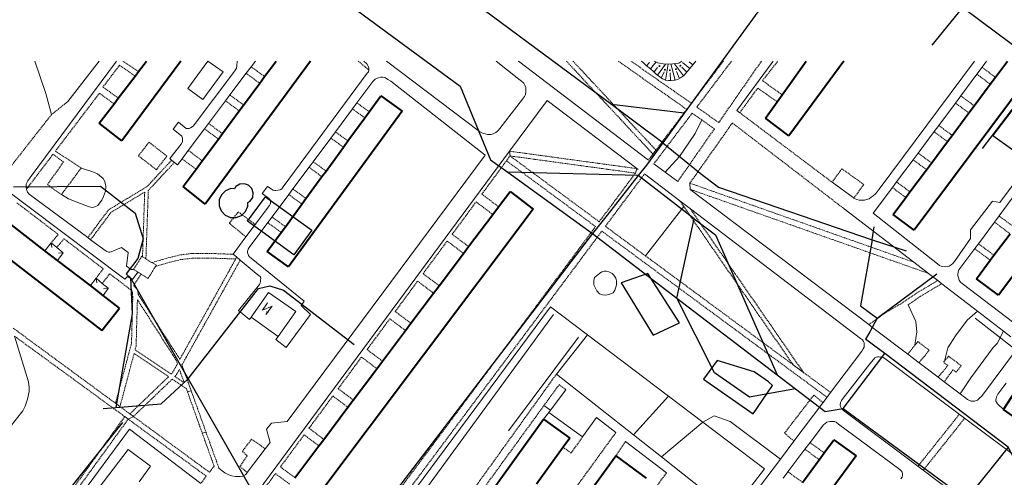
# Model space of a CAD drawing. Extents: x 13 to 4138, y -4831 to -1000.
# Tile 93 of 203: x 1390 to 1801, y -2174 to -1983. Entities that reach past the tile are written whole.
import ezdxf

# ---------------------------------------------------------------- set-up
doc = ezdxf.new("R2010")
doc.units = 0
doc.header["$MEASUREMENT"] = 0
doc.linetypes.add('DASHED', pattern=[0.75, 0.5, -0.25])
for name, color, linetype in [('11', 7, 'CONTINUOUS'), ('16', 7, 'CONTINUOUS'), ('24', 7, 'CONTINUOUS'), ('37', 7, 'CONTINUOUS'), ('40', 7, 'CONTINUOUS'), ('6', 7, 'CONTINUOUS'), ('7', 7, 'CONTINUOUS'), ('CONSTRUCTION_CLASS', 7, 'CONTINUOUS'), ('ДЕТСКИЕ_ПЛОЩАДКИ', 6, 'CONTINUOUS'), ('ПЕШЕХОДНЫЕ_ДОРОЖКИ', 3, 'CONTINUOUS'), ('СПОРТИВНЫЕ_ПЛОЩАДКИ', 3, 'CONTINUOUS')]:
    doc.layers.add(name, color=color, linetype=linetype)

msp = doc.modelspace()

# ---------------------------------------------------------------- linework, layer by layer
at = {"layer": '11', "color": 253, "linetype": 'Continuous', "lineweight": 0}
for p, q in [((1548.57, -2187.7), (1611.8, -2102.58)), ((1611.8, -2102.58), (1627.21, -2114.25)), ((1627.21, -2114.25), (1661.07, -2139.91)), ((1661.07, -2139.91), (1675.3, -2150.69)), ((1675.3, -2150.69), (1701.13, -2170.27)), ((1371.41, -2240.99), (1436.07, -2153.61)), ((1436.07, -2153.61), (1465.9, -2176.3)), ((1701.13, -2170.27), (1687.19, -2188.2))]:
    msp.add_line(p, q, dxfattribs=at)
at = {"layer": '16', "color": 253, "linetype": 'Continuous', "lineweight": 0}
for p, q in [((1486.82, -2106.93), (1494.15, -2096.53)), ((1494.15, -2096.53), (1505.49, -2104.52)), ((1493.72, -2100.84), (1491.64, -2103.93)), ((1491.64, -2103.93), (1495.57, -2102.31)), ((1495.57, -2102.31), (1492.97, -2105.72)), ((1498.16, -2114.92), (1486.82, -2106.93)), ((1505.49, -2104.52), (1498.16, -2114.92))]:
    msp.add_line(p, q, dxfattribs=at)
msp.add_solid([(1492.97, -2105.72), (1493.29, -2104.42), (1494.17, -2105.06)], dxfattribs=at)
at = {"layer": '24', "color": 253, "linetype": 'Continuous', "lineweight": 0}
for p, q in [((1394.58, -2048.65), (1430.63, -2000)), ((1410.31, -2016.8), (1423.49, -2000)), ((1480.88, -2001.93), (1481.09, -2000)), ((1488.62, -2000), (1486.87, -2002.33)), ((1535.12, -2001.15), (1533.92, -2000)), ((1582.17, -2029.39), (1543.29, -2000)), ((1589.04, -2000), (1598.58, -2007.5)), ((1652.65, -2041.29), (1598.38, -2000)), ((1704.66, -2000), (1689.54, -2020.62)), ((1788.64, -2000), (1748.86, -2053.44)), ((1793.77, -2000), (1791.84, -2002.58)), ((1462.66, -2027.18), (1479.61, -2004.58)), ((1479.61, -2004.58), (1480.34, -2003.58)), ((1480.34, -2003.58), (1480.7, -2002.94)), ((1480.7, -2002.94), (1480.88, -2001.93)), ((1486.87, -2002.33), (1484.8, -2005.09)), ((1500.24, -2052.46), (1535.3, -2004.98)), ((1535.66, -2002.06), (1535.12, -2001.15)), ((1535.3, -2004.98), (1535.76, -2004.53)), ((1536.03, -2002.98), (1535.66, -2002.06)), ((1535.76, -2004.53), (1536.03, -2003.8)), ((1536.03, -2003.8), (1536.03, -2002.98)), ((1791.84, -2002.58), (1789.69, -2005.46)), ((1484.8, -2005.09), (1478.01, -2014.14)), ((1537.67, -2008.47), (1531.01, -2017.43)), ((1538.67, -2007.56), (1537.67, -2008.47)), ((1539.4, -2007.19), (1538.67, -2007.56)), ((1540.04, -2006.92), (1539.4, -2007.19)), ((1541.04, -2006.73), (1540.04, -2006.92)), ((1541.77, -2006.73), (1541.04, -2006.73)), ((1542.87, -2007.01), (1541.77, -2006.73)), ((1543.87, -2007.65), (1542.87, -2007.01)), ((1545.1, -2008.42), (1543.87, -2007.65)), ((1584.48, -2039.25), (1545.1, -2008.42)), ((1598.58, -2007.5), (1599.67, -2008.32)), ((1599.67, -2008.32), (1600.58, -2009.24)), ((1789.69, -2005.46), (1782.97, -2014.48)), ((1600.58, -2009.24), (1601.23, -2010.27)), ((1601.23, -2010.27), (1601.46, -2010.95)), ((1601.55, -2012.74), (1601.31, -2013.99)), ((1601.46, -2010.95), (1601.55, -2011.78)), ((1601.55, -2011.78), (1601.55, -2012.74)), ((1409.02, -2017.95), (1410.31, -2016.8)), ((1476.18, -2016.57), (1469.1, -2026.01)), ((1478.01, -2014.14), (1476.18, -2016.57)), ((1600.04, -2015.9), (1590.65, -2028.11)), ((1610.35, -2016.46), (1594.7, -2037.61)), ((1600.86, -2014.81), (1600.04, -2015.9)), ((1601.31, -2013.99), (1600.86, -2014.81)), ((1610.35, -2016.46), (1647.84, -2044.89)), ((1782.97, -2014.48), (1780.73, -2017.5)), ((1529.14, -2019.95), (1522.02, -2029.52)), ((1531.01, -2017.43), (1529.14, -2019.95)), ((1689.54, -2020.62), (1690.75, -2021.53)), ((1780.73, -2017.5), (1773.76, -2026.84)), ((1454.27, -2028.46), (1456.55, -2025.54)), ((1456.55, -2025.54), (1459.74, -2028.09)), ((1457.92, -2031.29), (1454.27, -2028.46)), ((1459.74, -2028.09), (1460.38, -2028.09)), ((1460.38, -2028.09), (1461.02, -2028.09)), ((1467.41, -2028.27), (1460.63, -2037.3)), ((1461.02, -2028.09), (1461.57, -2027.82)), ((1461.57, -2027.82), (1462.66, -2027.18)), ((1469.1, -2026.01), (1467.41, -2028.27)), ((1522.02, -2029.52), (1520.1, -2032.1)), ((1583.35, -2030.03), (1582.17, -2029.39)), ((1589.47, -2029.39), (1588.92, -2029.84)), ((1589.92, -2028.93), (1589.47, -2029.39)), ((1590.65, -2028.11), (1589.92, -2028.93)), ((1771.82, -2029.44), (1765.16, -2038.37)), ((1773.76, -2026.84), (1771.82, -2029.44)), ((1457.64, -2034.67), (1458.28, -2033.76)), ((1458.28, -2032.2), (1457.92, -2031.29)), ((1458.28, -2032.94), (1458.28, -2032.2)), ((1458.28, -2033.76), (1458.28, -2032.94)), ((1520.1, -2032.1), (1512.76, -2041.98)), ((1584.54, -2030.3), (1583.35, -2030.03)), ((1585.45, -2030.57), (1584.54, -2030.3)), ((1586.18, -2030.57), (1585.45, -2030.57)), ((1587, -2030.57), (1586.18, -2030.57)), ((1587.91, -2030.3), (1587, -2030.57)), ((1588.92, -2029.84), (1587.91, -2030.3)), ((1452.9, -2040.7), (1457.64, -2034.67)), ((1460.63, -2037.3), (1458.02, -2040.78)), ((1594.7, -2037.61), (1486.64, -2183.66)), ((1594.89, -2039.59), (1594.7, -2037.61)), ((1654.53, -2038.8), (1655.77, -2037.16)), ((1815.49, -2037.03), (1799.28, -2059.07)), ((1453.69, -2041.35), (1452.9, -2040.7)), ((1454.83, -2042.3), (1453.69, -2041.35)), ((1458.02, -2040.78), (1456.09, -2043.35)), ((1584.48, -2039.25), (1501.9, -2150.47)), ((1512.76, -2041.98), (1511.02, -2044.32)), ((1763.08, -2041.15), (1756.17, -2050.42)), ((1765.16, -2038.37), (1763.08, -2041.15)), ((1456.09, -2043.35), (1454.83, -2042.3)), ((1511.02, -2044.32), (1504.29, -2053.38)), ((1647.23, -2046.76), (1647.84, -2044.89)), ((1647.84, -2044.89), (1648.34, -2045.28)), ((1647.84, -2044.89), (1648.34, -2045.28)), ((1659.56, -2046.31), (1654.93, -2042.84)), ((1434.21, -2091.04), (1379.66, -2050.04)), ((1393.03, -2051.35), (1393.66, -2049.93)), ((1393.66, -2049.93), (1394.58, -2048.65)), ((1650.99, -2047.1), (1665.74, -2058.34)), ((1664.87, -2050.29), (1659.56, -2046.31)), ((1392.92, -2052.66), (1393.03, -2051.35)), ((1393.05, -2053.53), (1392.92, -2052.66)), ((1393.5, -2054.78), (1393.05, -2053.53)), ((1491.48, -2055.29), (1493.67, -2052.28)), ((1493.67, -2052.28), (1496.04, -2053.83)), ((1496.04, -2053.83), (1496.77, -2054.01)), ((1496.77, -2054.01), (1497.23, -2054.01)), ((1497.23, -2054.01), (1497.96, -2053.92)), ((1497.96, -2053.92), (1499, -2053.69)), ((1499, -2053.69), (1499.6, -2053.28)), ((1499.6, -2053.28), (1500.24, -2052.46)), ((1504.29, -2053.38), (1502.56, -2055.69)), ((1670.07, -2053.54), (1669.93, -2050.96)), ((1744.6, -2110.02), (1670.07, -2053.54)), ((1729.28, -2050.55), (1728.83, -2050.23)), ((1738.04, -2056.89), (1729.28, -2050.55)), ((1754.42, -2052.76), (1746.43, -2063.47)), ((1748.86, -2053.44), (1748.08, -2054.52)), ((1756.17, -2050.42), (1754.42, -2052.76)), ((1394.3, -2055.59), (1393.5, -2054.78)), ((1418.7, -2073.7), (1394.3, -2055.59)), ((1494.13, -2057.21), (1491.48, -2055.29)), ((1494.77, -2057.94), (1494.13, -2057.21)), ((1494.95, -2058.49), (1494.77, -2057.94)), ((1502.56, -2055.69), (1495.59, -2065.07)), ((1665.74, -2058.34), (1670.13, -2061.69)), ((1738.38, -2057.18), (1738.04, -2056.89)), ((1738.9, -2057.5), (1738.38, -2057.18)), ((1739.6, -2057.81), (1738.9, -2057.5)), ((1740.51, -2058.08), (1739.6, -2057.81)), ((1741.33, -2058.08), (1740.51, -2058.08)), ((1741.88, -2058.08), (1741.33, -2058.08)), ((1742.79, -2057.99), (1741.88, -2058.08)), ((1743.61, -2057.81), (1742.79, -2057.99)), ((1744.7, -2057.44), (1743.61, -2057.81)), ((1745.62, -2056.8), (1744.7, -2057.44)), ((1746.35, -2056.26), (1745.62, -2056.8)), ((1747.35, -2055.34), (1746.35, -2056.26)), ((1748.08, -2054.52), (1747.35, -2055.34)), ((1798.95, -2064.65), (1806.01, -2055.18)), ((1488.59, -2068.23), (1494.58, -2060.22)), ((1494.58, -2060.22), (1494.77, -2059.76)), ((1494.77, -2059.76), (1494.95, -2059.31)), ((1494.95, -2058.85), (1494.95, -2058.49)), ((1494.95, -2059.31), (1494.95, -2058.85)), ((1670.13, -2061.69), (1741.09, -2115.74)), ((1734.35, -2061.68), (1763.35, -2083.94)), ((1796.17, -2058.53), (1787.07, -2070.46)), ((1799.28, -2059.07), (1796.17, -2058.53)), ((1495.59, -2065.07), (1493.84, -2067.43)), ((1773.21, -2084.6), (1746.43, -2063.47)), ((1797.03, -2067.22), (1798.95, -2064.65)), ((1484.71, -2073.42), (1488.59, -2068.23)), ((1493.84, -2067.43), (1486.93, -2076.73)), ((1787.07, -2070.46), (1787.07, -2074.11)), ((1790.33, -2076.21), (1797.03, -2067.22)), ((1419.87, -2074.57), (1418.7, -2073.7)), ((1426.36, -2079.38), (1419.87, -2074.57)), ((1479.35, -2080.6), (1484.71, -2073.42)), ((1787.07, -2074.11), (1780.33, -2083.59)), ((1432.75, -2077.74), (1428.46, -2079.66)), ((1435.49, -2079.93), (1432.75, -2077.74)), ((1485.47, -2078.92), (1485.29, -2079.47)), ((1485.65, -2078.46), (1485.47, -2078.92)), ((1486.02, -2077.82), (1485.65, -2078.46)), ((1486.38, -2077.46), (1486.02, -2077.82)), ((1486.93, -2076.73), (1486.38, -2077.46)), ((1782.14, -2087.19), (1788.78, -2078.29)), ((1788.78, -2078.29), (1790.33, -2076.21)), ((1427.28, -2079.75), (1426.36, -2079.38)), ((1427.91, -2079.75), (1427.28, -2079.75)), ((1428.46, -2079.66), (1427.91, -2079.75)), ((1434.85, -2085.6), (1435.49, -2079.93)), ((1480.82, -2081.85), (1479.35, -2080.6)), ((1482.28, -2083.09), (1480.82, -2081.85)), ((1485.29, -2079.47), (1485.38, -2079.83)), ((1485.38, -2079.83), (1485.47, -2080.38)), ((1485.47, -2080.38), (1485.74, -2081.11)), ((1485.74, -2081.11), (1486.11, -2081.66)), ((1486.11, -2081.66), (1486.84, -2082.3)), ((1486.84, -2082.3), (1508.98, -2100.25)), ((1436.77, -2087.06), (1434.85, -2085.6)), ((1437.83, -2086.97), (1436.77, -2087.06)), ((1445.45, -2084.11), (1447.32, -2085.23)), ((1447.32, -2085.23), (1446.97, -2085.7)), ((1488.93, -2088.73), (1482.28, -2083.09)), ((1763.35, -2083.94), (1769.44, -2088.62)), ((1774.12, -2085.33), (1773.21, -2084.6)), ((1774.79, -2085.67), (1774.12, -2085.33)), ((1775.52, -2085.8), (1774.79, -2085.67)), ((1776.56, -2085.84), (1775.52, -2085.8)), ((1777.27, -2085.8), (1776.56, -2085.84)), ((1778.1, -2085.58), (1777.27, -2085.8)), ((1778.98, -2085.05), (1778.1, -2085.58)), ((1779.63, -2084.43), (1778.98, -2085.05)), ((1780.33, -2083.59), (1779.63, -2084.43)), ((1435.3, -2089.85), (1434.21, -2091.04)), ((1437.31, -2091.13), (1435.3, -2089.85)), ((1439.6, -2088.07), (1437.31, -2091.13)), ((1490.02, -2089.46), (1488.93, -2088.73)), ((1490.75, -2090.1), (1490.02, -2089.46)), ((1490.84, -2090.74), (1490.75, -2090.1)), ((1490.75, -2091.29), (1490.84, -2090.74)), ((1490.75, -2091.93), (1490.75, -2091.29)), ((1769.44, -2088.62), (1773.35, -2091.62)), ((1781.85, -2088.03), (1781.7, -2088.88)), ((1781.7, -2088.88), (1781.81, -2089.57)), ((1781.81, -2089.57), (1781.97, -2090.43)), ((1782.14, -2087.19), (1781.85, -2088.03)), ((1781.97, -2090.43), (1782.33, -2091.51)), ((1481.55, -2104.15), (1490.3, -2093.3)), ((1490.3, -2093.3), (1490.57, -2092.66)), ((1490.57, -2092.66), (1490.75, -2091.93)), ((1773.35, -2091.62), (1775.04, -2092.92)), ((1775.04, -2092.92), (1789.96, -2104.37)), ((1782.33, -2091.51), (1782.9, -2092.32)), ((1782.9, -2092.32), (1783.55, -2092.88)), ((1783.55, -2092.88), (1808.09, -2111.51)), ((1508.98, -2100.25), (1507.7, -2101.99)), ((1507.7, -2101.99), (1511.62, -2105.73)), ((1486.11, -2107.81), (1481.55, -2104.15)), ((1486.82, -2106.93), (1486.11, -2107.81)), ((1511.62, -2105.73), (1501.5, -2119.58)), ((1789.96, -2104.37), (1800.79, -2112.69)), ((1746.29, -2111.3), (1744.6, -2110.02)), ((1760.85, -2122.34), (1746.29, -2111.3)), ((1497.12, -2116.2), (1498.16, -2114.92)), ((1741.09, -2115.74), (1742, -2116.38)), ((1800.79, -2112.69), (1803.89, -2115.07)), ((1501.5, -2119.58), (1497.12, -2116.2)), ((1742, -2116.38), (1742.45, -2117.02)), ((1742.64, -2119.48), (1742.27, -2120.12)), ((1742.45, -2117.02), (1742.73, -2117.66)), ((1742.73, -2118.66), (1742.64, -2119.48)), ((1742.73, -2117.66), (1742.73, -2118.66)), ((1741.72, -2121.04), (1728.68, -2138.33)), ((1742.27, -2120.12), (1741.72, -2121.04)), ((1746.54, -2124.52), (1747.13, -2123.93)), ((1747.13, -2123.93), (1747.68, -2123.65)), ((1747.68, -2123.65), (1748.28, -2123.47)), ((1748.28, -2123.47), (1748.73, -2123.51)), ((1748.73, -2123.51), (1749.46, -2123.56)), ((1749.46, -2123.56), (1749.96, -2123.61)), ((1749.96, -2123.61), (1750.56, -2123.74)), ((1750.56, -2123.74), (1751.29, -2124.2)), ((1765.57, -2125.91), (1760.85, -2122.34)), ((1805.35, -2121.56), (1791.6, -2139.94)), ((1713.04, -2126.79), (1717.29, -2129.92)), ((1733.94, -2140.66), (1744.98, -2126.35)), ((1744.98, -2126.35), (1746.54, -2124.52)), ((1751.29, -2124.2), (1782.37, -2147.42)), ((1773.52, -2131.94), (1765.57, -2125.91)), ((1646.34, -2155.97), (1614.26, -2130.66)), ((1776.03, -2133.84), (1773.52, -2131.94)), ((1782.71, -2138.9), (1776.03, -2133.84)), ((1799.24, -2137.86), (1800.95, -2135.65)), ((1800.95, -2135.65), (1801.85, -2134.43)), ((1460.3, -2138.07), (1461.86, -2137.66)), ((1618.24, -2137.23), (1611.79, -2145.66)), ((1727.16, -2140.34), (1725.46, -2142.59)), ((1728.68, -2138.33), (1727.16, -2140.34)), ((1784.48, -2140.25), (1782.71, -2138.9)), ((1785.84, -2141.22), (1784.48, -2140.25)), ((1791.1, -2140.49), (1789.89, -2141.49)), ((1791.6, -2139.94), (1791.1, -2140.49)), ((1797.69, -2140.97), (1797.85, -2140.12)), ((1797.85, -2140.12), (1798.37, -2139.05)), ((1798.37, -2139.05), (1799.24, -2137.86)), ((1430.26, -2142.84), (1432.12, -2144.21)), ((1725.46, -2142.59), (1713.37, -2158.63)), ((1732.67, -2143.49), (1732.76, -2142.58)), ((1732.85, -2144.22), (1732.67, -2143.49)), ((1732.76, -2142.58), (1733.22, -2141.67)), ((1733.22, -2144.95), (1732.85, -2144.22)), ((1733.22, -2141.67), (1733.94, -2140.66)), ((1787.35, -2141.9), (1785.84, -2141.22)), ((1788.67, -2141.96), (1787.35, -2141.9)), ((1789.89, -2141.49), (1788.67, -2141.96)), ((1797.64, -2141.33), (1797.69, -2140.97)), ((1797.67, -2141.95), (1797.64, -2141.33)), ((1798.28, -2143.07), (1797.67, -2141.95)), ((1800.79, -2145.39), (1798.28, -2143.07)), ((1434.11, -2148.4), (1435.55, -2149.45)), ((1435.55, -2149.45), (1437.73, -2148.33)), ((1436.26, -2147.25), (1437.73, -2148.33)), ((1611.02, -2146.66), (1608.87, -2149.47)), ((1611.79, -2145.66), (1611.02, -2146.66)), ((1611.02, -2146.66), (1625.19, -2156.91)), ((1625.19, -2156.91), (1631.03, -2148.8)), ((1631.03, -2148.8), (1639.02, -2155.07)), ((1734.04, -2145.87), (1733.22, -2144.95)), ((1765.1, -2169.13), (1734.04, -2145.87)), ((1782.37, -2147.42), (1784.59, -2149.08)), ((1495.42, -2151.2), (1493.32, -2153.67)), ((1501.9, -2150.47), (1495.42, -2151.2)), ((1725.65, -2151.86), (1720.09, -2159.24)), ((1726.38, -2151.31), (1725.65, -2151.86)), ((1727.12, -2150.67), (1726.38, -2151.31)), ((1728.39, -2150.4), (1727.12, -2150.67)), ((1729.58, -2150.4), (1728.39, -2150.4)), ((1730.22, -2150.49), (1729.58, -2150.4)), ((1730.95, -2150.76), (1730.22, -2150.49)), ((1731.31, -2151.04), (1730.95, -2150.76)), ((1731.95, -2151.58), (1731.31, -2151.04)), ((1757.54, -2170.54), (1731.95, -2151.58)), ((1784.59, -2149.08), (1810.74, -2168.63)), ((1466.45, -2155.27), (1468.01, -2154.85)), ((1493.32, -2153.67), (1494.78, -2159.15)), ((1658.05, -2165.21), (1646.34, -2155.97)), ((1494.78, -2159.15), (1492.75, -2161.81)), ((1643.08, -2158.76), (1660.18, -2171.82)), ((1713.37, -2158.63), (1707.69, -2166.15)), ((1720.09, -2159.24), (1717.96, -2162.06)), ((1492.75, -2161.81), (1485.22, -2171.69)), ((1687.19, -2188.2), (1658.05, -2165.21)), ((1717.96, -2162.06), (1710.87, -2171.47)), ((1707.69, -2166.15), (1689.62, -2190.11)), ((1767.32, -2170.8), (1765.1, -2169.13)), ((1474.77, -2171.03), (1473.41, -2169.92)), ((1475.86, -2171.85), (1474.77, -2171.03)), ((1477.52, -2172.69), (1475.86, -2171.85)), ((1478.74, -2173.09), (1477.52, -2172.69)), ((1480.32, -2173.47), (1478.74, -2173.09)), ((1483.39, -2173.28), (1482.33, -2173.47)), ((1484.58, -2172.54), (1483.39, -2173.28)), ((1485.22, -2171.69), (1484.58, -2172.54)), ((1710.87, -2171.47), (1708.88, -2174.11)), ((1758.37, -2171.36), (1757.54, -2170.54)), ((1758.64, -2172.18), (1758.37, -2171.36)), ((1758.46, -2173.74), (1758.64, -2172.82)), ((1758.64, -2172.82), (1758.64, -2172.18)), ((1824.9, -2213.93), (1767.32, -2170.8)), ((1482.33, -2173.47), (1480.32, -2173.47)), ((1757.91, -2174.38), (1758.46, -2173.74))]:
    msp.add_line(p, q, dxfattribs=at)
at = {"layer": '24', "color": 253, "linetype": 'DASHED', "lineweight": 0}
for p, q in [((1439.85, -2004.35), (1433.25, -2000)), ((1531.58, -2000), (1536.03, -2003.8)), ((1618.39, -2000), (1654.53, -2038.8)), ((1621.14, -2000), (1655.77, -2037.16)), ((1668.63, -2020.18), (1640.08, -2000)), ((1670.56, -2017.63), (1645.35, -2000)), ((1683.91, -2000), (1670.56, -2017.63)), ((1687.31, -2000), (1672.81, -2019.21)), ((1699.8, -2000), (1681.99, -2025.64)), ((1700.23, -2008.19), (1706.65, -2000)), ((1431.94, -2001.72), (1425.01, -2010.84)), ((1438.4, -2006.26), (1431.94, -2001.72)), ((1486.87, -2002.33), (1492.48, -2006.48)), ((1791.84, -2002.58), (1797.43, -2006.75)), ((1484.8, -2005.09), (1490.43, -2009.26)), ((1708.43, -2014.05), (1700.23, -2008.19)), ((1789.69, -2005.46), (1795.28, -2009.63)), ((1425.01, -2010.84), (1431.43, -2015.47)), ((1690.75, -2021.53), (1698.23, -2011.3)), ((1698.23, -2011.3), (1706.37, -2016.95)), ((1423.55, -2013.4), (1405.2, -2037.54)), ((1429.64, -2017.84), (1423.55, -2013.4)), ((1476.18, -2016.57), (1481.88, -2020.79)), ((1478.01, -2014.14), (1483.69, -2018.35)), ((1782.97, -2014.48), (1788.56, -2018.65)), ((1409.02, -2017.95), (1403.54, -2022.33)), ((1529.14, -2019.95), (1534.29, -2023.71)), ((1531.01, -2017.43), (1536.14, -2021.18)), ((1668.63, -2020.18), (1655.77, -2037.16)), ((1681.99, -2025.64), (1672.81, -2019.21)), ((1780.73, -2017.5), (1786.31, -2021.66)), ((1403.54, -2022.33), (1384.15, -2047.05)), ((1670.88, -2021.76), (1654.93, -2042.84)), ((1674.89, -2024.56), (1670.88, -2021.76)), ((1680.17, -2028.27), (1674.89, -2024.56)), ((1728.83, -2050.23), (1690.75, -2021.53)), ((1467.41, -2028.27), (1473.17, -2032.54)), ((1469.1, -2026.01), (1474.86, -2030.27)), ((1522.02, -2029.52), (1527.26, -2033.34)), ((1680.17, -2028.27), (1664.87, -2050.29)), ((1669.93, -2050.96), (1687.66, -2025.83)), ((1687.66, -2025.83), (1734.35, -2061.68)), ((1771.82, -2029.44), (1777.41, -2033.61)), ((1773.76, -2026.84), (1779.35, -2031.01)), ((1520.1, -2032.1), (1525.36, -2035.94)), ((1405.2, -2037.54), (1415.91, -2044.66)), ((1439.83, -2039.53), (1444.24, -2033.84)), ((1444.24, -2033.84), (1451.72, -2039.64)), ((1460.63, -2037.3), (1466.45, -2041.61)), ((1594.7, -2037.61), (1647.84, -2044.89)), ((1404.2, -2038.86), (1393.05, -2053.53)), ((1408.52, -2042.1), (1404.2, -2038.86)), ((1447.31, -2045.33), (1439.83, -2039.53)), ((1453.69, -2041.35), (1443.42, -2052.39)), ((1451.72, -2039.64), (1447.31, -2045.33)), ((1458.02, -2040.78), (1463.86, -2045.11)), ((1512.76, -2041.98), (1518.1, -2045.88)), ((1583.12, -2055.53), (1593.39, -2041.62)), ((1593.39, -2041.62), (1594.89, -2039.59)), ((1593.39, -2041.62), (1630.59, -2069.07)), ((1594.89, -2039.59), (1632.1, -2067.05)), ((1594.89, -2039.59), (1647.23, -2046.76)), ((1654.53, -2038.8), (1652.65, -2041.29)), ((1763.08, -2041.15), (1768.67, -2045.32)), ((1765.16, -2038.37), (1770.75, -2042.54)), ((1401.86, -2051.6), (1408.52, -2042.1)), ((1415.91, -2044.66), (1407.7, -2055.71)), ((1454.83, -2042.3), (1443.94, -2054)), ((1511.02, -2044.32), (1516.38, -2048.24)), ((1733.36, -2044.91), (1729.28, -2050.55)), ((1733.36, -2044.91), (1742.48, -2051.51)), ((1632.1, -2067.05), (1647.23, -2046.76)), ((1634.68, -2068.96), (1650.99, -2047.1)), ((1407.7, -2055.71), (1401.86, -2051.6)), ((1443.42, -2052.39), (1427.36, -2062.07)), ((1443.94, -2054), (1442.95, -2082.55)), ((1504.29, -2053.38), (1509.73, -2057.35)), ((1669.93, -2050.96), (1763.35, -2083.94)), ((1670.07, -2053.54), (1769.44, -2088.62)), ((1742.48, -2051.51), (1738.38, -2057.18)), ((1754.42, -2052.76), (1760.02, -2056.94)), ((1756.17, -2050.42), (1761.76, -2054.59)), ((1442.45, -2054.67), (1428.36, -2063.17)), ((1442.45, -2054.67), (1441.52, -2081.66)), ((1502.56, -2055.69), (1508.03, -2059.68)), ((1583.12, -2055.53), (1590.13, -2060.8)), ((1665.74, -2058.34), (1667.36, -2060.68)), ((1389.13, -2059.18), (1406.37, -2072.36)), ((1427.36, -2062.07), (1418.7, -2073.7)), ((1570.76, -2072.29), (1580.72, -2058.78)), ((1580.72, -2058.78), (1587.7, -2064.03)), ((1667.36, -2060.68), (1713.04, -2126.79)), ((1670.13, -2061.69), (1717.29, -2129.92)), ((1428.36, -2063.17), (1419.87, -2074.57)), ((1477.75, -2067.69), (1481.51, -2062.95)), ((1481.51, -2062.95), (1488.59, -2068.23)), ((1495.59, -2065.07), (1501.13, -2069.12)), ((1798.95, -2064.65), (1805.45, -2069.5)), ((1484.71, -2073.42), (1477.75, -2067.69)), ((1493.84, -2067.43), (1499.4, -2071.5)), ((1523.31, -2212.89), (1630.59, -2069.07)), ((1634.68, -2068.96), (1651.36, -2081.27)), ((1797.03, -2067.22), (1803.53, -2072.07)), ((1406.37, -2072.36), (1403.41, -2075.87)), ((1405.74, -2077.81), (1408.76, -2074.18)), ((1408.76, -2074.18), (1425.12, -2086.69)), ((1546.99, -2186.53), (1633.18, -2070.98)), ((1570.76, -2072.29), (1577.62, -2077.45)), ((1633.18, -2070.98), (1727.16, -2140.34)), ((1558.62, -2088.73), (1568.66, -2075.13)), ((1568.66, -2075.13), (1575.5, -2080.26)), ((1788.78, -2078.29), (1795.28, -2083.13)), ((1790.33, -2076.21), (1796.83, -2081.06)), ((1437.83, -2086.97), (1441.24, -2081.49)), ((1441.24, -2081.49), (1441.52, -2081.66)), ((1441.52, -2081.66), (1442.95, -2082.55)), ((1442.95, -2082.55), (1445.45, -2084.11)), ((1452.57, -2082.05), (1445.45, -2084.11)), ((1457.16, -2080.93), (1452.57, -2082.05)), ((1457.44, -2082.88), (1452.85, -2084)), ((1457.12, -2124.5), (1480.42, -2082.57)), ((1461.76, -2080.37), (1457.16, -2080.93)), ((1462.04, -2082.32), (1457.44, -2082.88)), ((1465.93, -2080.37), (1461.76, -2080.37)), ((1466.21, -2082.32), (1462.04, -2082.32)), ((1471.92, -2080.37), (1465.93, -2080.37)), ((1472.2, -2082.32), (1466.21, -2082.32)), ((1475.68, -2080.51), (1471.92, -2080.37)), ((1475.96, -2082.46), (1472.2, -2082.32)), ((1479.35, -2080.6), (1475.68, -2080.51)), ((1480.42, -2082.57), (1475.96, -2082.46)), ((1480.42, -2082.57), (1480.82, -2081.85)), ((1651.36, -2081.27), (1713.04, -2126.79)), ((1425.12, -2086.69), (1422.2, -2090.64)), ((1439.6, -2088.07), (1437.83, -2086.97)), ((1446.97, -2085.7), (1443.85, -2090.71)), ((1452.85, -2084), (1446.97, -2085.7)), ((1457.98, -2126.82), (1482.28, -2083.09)), ((1424.76, -2092.78), (1427.84, -2088.78)), ((1427.84, -2088.78), (1437.01, -2095.79)), ((1440.95, -2088.91), (1437.86, -2093.68)), ((1440.95, -2088.91), (1439.6, -2088.07)), ((1443.85, -2090.71), (1440.95, -2088.91)), ((1558.62, -2088.73), (1565.34, -2093.78)), ((1437.86, -2093.68), (1439.41, -2095.33)), ((1439.41, -2095.33), (1439.78, -2097.43)), ((1546.98, -2104.51), (1556.31, -2091.87)), ((1556.31, -2091.87), (1563, -2096.89)), ((1764.51, -2096.86), (1773.35, -2091.62)), ((1766.04, -2098.26), (1775.04, -2092.92)), ((1437.47, -2098.6), (1436.93, -2117.77)), ((1437.01, -2095.79), (1437.29, -2096.59)), ((1437.29, -2096.59), (1437.47, -2098.6)), ((1439.78, -2097.43), (1457.12, -2124.5)), ((1758.38, -2101.04), (1764.51, -2096.86)), ((1761, -2101.7), (1766.04, -2098.26)), ((1439.4, -2099.59), (1438.85, -2118.96)), ((1439.4, -2099.59), (1455.54, -2124.79)), ((1751.7, -2104.95), (1758.38, -2101.04)), ((1535.23, -2120.42), (1544.72, -2107.56)), ((1544.72, -2107.56), (1551.28, -2112.49)), ((1546.98, -2104.51), (1553.56, -2109.45)), ((1744.6, -2110.02), (1751.7, -2104.95)), ((1430.26, -2142.84), (1387.52, -2111.44)), ((1388.17, -2114.86), (1434.11, -2148.4)), ((1436.93, -2117.77), (1430.26, -2142.84)), ((1438.85, -2118.96), (1438.44, -2120.5)), ((1760.85, -2122.34), (1763.85, -2118.58)), ((1763.85, -2118.58), (1765.06, -2117.07)), ((1765.06, -2117.07), (1769.8, -2120.69)), ((1438.01, -2122.1), (1432.12, -2144.21)), ((1438.01, -2122.1), (1452.39, -2131.75)), ((1438.44, -2120.5), (1453.49, -2130.59)), ((1523.2, -2136.73), (1532.91, -2123.56)), ((1532.91, -2123.56), (1539.33, -2128.39)), ((1535.23, -2120.42), (1541.68, -2125.26)), ((1769.8, -2120.69), (1765.57, -2125.91)), ((1776.15, -2125.28), (1777.87, -2123.2)), ((1777.87, -2123.2), (1783.16, -2127.11)), ((1454.08, -2129.97), (1456.1, -2126.34)), ((1455.54, -2124.79), (1456.1, -2126.34)), ((1457.98, -2126.82), (1461.86, -2137.66)), ((1773.52, -2131.94), (1777.59, -2127.11)), ((1775.78, -2125.71), (1776.15, -2125.28)), ((1777.59, -2127.11), (1775.78, -2125.71)), ((1783.16, -2127.11), (1781.07, -2129.89)), ((1436.26, -2147.25), (1452.39, -2131.75)), ((1453.49, -2130.59), (1454.08, -2129.97)), ((1455.02, -2131.62), (1455.72, -2130.88)), ((1455.02, -2131.62), (1458.92, -2134.24)), ((1455.72, -2130.88), (1456.94, -2128.69)), ((1456.94, -2128.69), (1458.92, -2134.24)), ((1614.26, -2130.66), (1564.66, -2199.65)), ((1717.29, -2129.92), (1728.68, -2138.33)), ((1779.68, -2128.92), (1776.03, -2133.84)), ((1781.07, -2129.89), (1779.68, -2128.92)), ((1437.73, -2148.33), (1453.92, -2132.77)), ((1453.92, -2132.77), (1459.82, -2136.72)), ((1609.02, -2143.81), (1615.39, -2135.05)), ((1615.39, -2135.05), (1618.24, -2137.23)), ((1459.82, -2136.72), (1460.3, -2138.07)), ((1460.3, -2138.07), (1466.45, -2155.27)), ((1461.86, -2137.66), (1468.01, -2154.85)), ((1511, -2153.26), (1520.94, -2139.79)), ((1520.94, -2139.79), (1527.21, -2144.5)), ((1523.2, -2136.73), (1529.49, -2141.47)), ((1709.44, -2155.29), (1721.67, -2139.39)), ((1721.67, -2139.39), (1725.46, -2142.59)), ((1436.26, -2147.25), (1432.12, -2144.21)), ((1567.38, -2201.06), (1609.02, -2143.81)), ((1383.76, -2218.34), (1434.11, -2148.4)), ((1469.48, -2171.66), (1437.73, -2148.33)), ((1782.37, -2147.42), (1765.1, -2169.13)), ((1385.29, -2218.83), (1435.55, -2149.45)), ((1435.55, -2149.45), (1468.11, -2173.22)), ((1784.59, -2149.08), (1767.32, -2170.8)), ((1466.45, -2155.27), (1471.4, -2169.09)), ((1468.01, -2154.85), (1473.41, -2169.92)), ((1499.09, -2169.39), (1508.97, -2156.01)), ((1508.97, -2156.01), (1515.1, -2160.61)), ((1511, -2153.26), (1517.15, -2157.89)), ((1639.02, -2155.07), (1615.93, -2186.92)), ((1625.19, -2156.91), (1620.33, -2163.62)), ((1713.37, -2158.63), (1709.44, -2155.29)), ((1487.04, -2157.84), (1483.21, -2162.86)), ((1492.75, -2161.81), (1487.04, -2157.84)), ((1643.08, -2158.76), (1639.03, -2164.81)), ((1725.99, -2163.53), (1720.09, -2159.24)), ((1485.21, -2164.78), (1482.2, -2169.26)), ((1483.21, -2162.86), (1485.21, -2164.78)), ((1620.33, -2163.62), (1617.11, -2161.22)), ((1723.89, -2166.38), (1717.96, -2162.06)), ((1471.4, -2169.09), (1469.48, -2171.66)), ((1482.2, -2169.26), (1485.22, -2171.69)), ((1468.11, -2173.22), (1465.9, -2176.3)), ((1487.19, -2185.52), (1497.03, -2172.19)), ((1497.03, -2172.19), (1503.02, -2176.69)), ((1499.09, -2169.39), (1505.11, -2173.92)), ((1660.18, -2171.82), (1638.34, -2201.92)), ((1716.91, -2175.86), (1710.87, -2171.47))]:
    msp.add_line(p, q, dxfattribs=at)
at = {"layer": '37', "color": 253, "linetype": 'Continuous', "lineweight": 0}
for p, q in [((1650.39, -2000.61), (1649.68, -2000)), ((1651.76, -2001.79), (1650.39, -2000.61)), ((1651.9, -2001.92), (1653.03, -2000.62)), ((1653.44, -2003.2), (1655.82, -2000.37)), ((1669.88, -2003.08), (1666.88, -2000.58)), ((1671.16, -2001.54), (1669.69, -2000.31)), ((1672.44, -2000), (1669.88, -2003.08)), ((1653.44, -2003.2), (1651.76, -2001.79)), ((1654.96, -2004.48), (1653.44, -2003.2)), ((1655.82, -2005.43), (1654.96, -2004.48)), ((1654.97, -2004.49), (1656.49, -2002.67)), ((1656.41, -2005.86), (1659.76, -2001.32)), ((1657.96, -2007.19), (1659.22, -2004.42)), ((1659.8, -2007.91), (1660.86, -2001.23)), ((1661.78, -2008.11), (1661.76, -2004.95)), ((1663.78, -2007.92), (1662, -2001.2)), ((1667.28, -2006.11), (1663.45, -2001.08)), ((1665.67, -2007.33), (1664.4, -2004.33)), ((1668.61, -2004.61), (1666.6, -2002.48)), ((1669.88, -2003.08), (1667.51, -2005.93)), ((1656.41, -2005.86), (1655.82, -2005.43)), ((1657.35, -2006.56), (1656.41, -2005.86)), ((1658.46, -2007.39), (1657.35, -2006.56)), ((1659.65, -2007.88), (1658.46, -2007.39)), ((1659.8, -2007.91), (1659.65, -2007.88)), ((1660.97, -2008.09), (1659.8, -2007.91)), ((1662.15, -2008.09), (1660.97, -2008.09)), ((1663.4, -2008.02), (1662.15, -2008.09)), ((1663.78, -2007.92), (1663.4, -2008.02)), ((1664.73, -2007.67), (1663.78, -2007.92)), ((1666.05, -2007.05), (1664.73, -2007.67)), ((1667.28, -2006.11), (1666.05, -2007.05)), ((1667.51, -2005.93), (1667.28, -2006.11))]:
    msp.add_line(p, q, dxfattribs=at)
for centre in [(1657.23, -2002.08), (1659.55, -2003.61), (1661.57, -2003.82), (1664.13, -2003.36), (1666, -2001.91)]:
    msp.add_circle(centre, 0.2, dxfattribs=at)
at = {"layer": '40', "color": 253, "linetype": 'Continuous', "lineweight": 0}
for p, q in [((1401.15, -2013.52), (1396.64, -2000)), ((1460.44, -2011.5), (1468.8, -2000)), ((1468.8, -2000), (1475.12, -2004.41)), ((1475.12, -2004.41), (1466.68, -2016.03)), ((1466.68, -2016.03), (1460.44, -2011.5)), ((1403.54, -2022.33), (1401.15, -2013.52)), ((1672.15, -2030.22), (1674.89, -2024.56)), ((1665.6, -2039.89), (1672.15, -2030.22)), ((1659.56, -2046.31), (1665.6, -2039.89)), ((1415.91, -2044.66), (1419.9, -2045.94)), ((1419.9, -2045.94), (1421.5, -2046.5)), ((1421.5, -2046.5), (1422.68, -2047.12)), ((1422.68, -2047.12), (1423.59, -2047.75)), ((1423.59, -2047.75), (1425.05, -2049.01)), ((1425.05, -2049.01), (1425.82, -2050.26)), ((1426.1, -2054.3), (1425.26, -2056.53)), ((1425.82, -2050.26), (1426.23, -2052.35)), ((1426.23, -2052.35), (1426.1, -2054.3)), ((1410.64, -2057.51), (1407.7, -2055.71)), ((1415.65, -2059.46), (1410.64, -2057.51)), ((1424.56, -2057.99), (1423.59, -2059.32)), ((1425.26, -2056.53), (1424.56, -2057.99)), ((1419.27, -2060.85), (1415.65, -2059.46)), ((1420.6, -2061.13), (1419.27, -2060.85)), ((1421.64, -2060.85), (1420.6, -2061.13)), ((1422.89, -2060.22), (1421.64, -2060.85)), ((1423.59, -2059.32), (1422.89, -2060.22)), ((1651.36, -2081.27), (1667.36, -2060.68)), ((1629.89, -2091.55), (1630.17, -2090.36)), ((1630.17, -2090.36), (1631.53, -2089.27)), ((1631.53, -2089.27), (1632.17, -2088.63)), ((1632.17, -2088.63), (1633.17, -2087.99)), ((1633.17, -2087.99), (1634.27, -2087.72)), ((1634.27, -2087.72), (1635.18, -2087.63)), ((1635.18, -2087.63), (1636.18, -2087.9)), ((1636.18, -2087.9), (1637.45, -2088.63)), ((1637.45, -2088.63), (1638.27, -2089.36)), ((1638.27, -2089.36), (1639, -2090.64)), ((1639, -2090.64), (1639.28, -2091.73)), ((1629.8, -2093.46), (1629.89, -2091.55)), ((1630.44, -2094.46), (1629.8, -2093.46)), ((1631.17, -2095.92), (1630.44, -2094.46)), ((1639, -2094.37), (1638.55, -2095.65)), ((1639.37, -2093.46), (1639, -2094.37)), ((1639.28, -2091.73), (1639.37, -2092.82)), ((1639.37, -2092.82), (1639.37, -2093.46)), ((1632.26, -2097.11), (1631.17, -2095.92)), ((1633.54, -2097.56), (1632.26, -2097.11)), ((1634.9, -2097.75), (1633.54, -2097.56)), ((1636.09, -2097.47), (1634.9, -2097.75)), ((1637.99, -2096.67), (1636.09, -2097.47)), ((1638.55, -2095.65), (1637.99, -2096.67)), ((1764.23, -2108.71), (1761, -2101.7)), ((1553.2, -2187.58), (1613.05, -2105.84)), ((1785.67, -2108.15), (1789.96, -2104.37)), ((1788.92, -2107.35), (1805.37, -2120.07)), ((1764.65, -2113.03), (1764.23, -2108.71)), ((1780.8, -2114.7), (1785.67, -2108.15)), ((1388.17, -2114.86), (1393.98, -2133.88)), ((1623.41, -2115.17), (1594.23, -2154.33)), ((1614.26, -2130.66), (1627.21, -2114.25)), ((1763.85, -2118.58), (1764.65, -2113.03)), ((1777.59, -2119.72), (1780.8, -2114.7)), ((1798.2, -2117.87), (1800.79, -2112.69)), ((1776.15, -2125.28), (1777.59, -2119.72)), ((1787.2, -2132.23), (1796.53, -2119.55)), ((1796.53, -2119.55), (1798.2, -2117.87)), ((1782.71, -2138.9), (1787.2, -2132.23)), ((1393.98, -2133.88), (1394.18, -2136.27)), ((1394.18, -2136.27), (1394.18, -2137.87)), ((1394.18, -2137.87), (1393.58, -2141.07)), ((1646.34, -2155.97), (1661.07, -2139.91)), ((1392.59, -2144.06), (1391.59, -2146.06)), ((1393.58, -2141.07), (1392.59, -2144.06)), ((1611.79, -2145.66), (1609.02, -2143.81)), ((1391.59, -2146.06), (1383.67, -2155.97)), ((1675.3, -2150.69), (1680.04, -2148.01)), ((1680.04, -2148.01), (1686.78, -2150.38)), ((1658.05, -2165.21), (1675.3, -2150.69)), ((1686.78, -2150.38), (1707.69, -2166.15)), ((1435.55, -2162.09), (1421.21, -2180.91)), ((1444.87, -2169.12), (1435.55, -2162.09)), ((1440.14, -2175.61), (1444.87, -2169.12))]:
    msp.add_line(p, q, dxfattribs=at)
at = {"layer": '6', "color": 253, "linetype": 'Continuous', "lineweight": 40}
for p, q in [((1457.49, -2000), (1432.86, -2033.29)), ((1439.85, -2004.35), (1443.14, -2000)), ((1511.59, -2000), (1467.71, -2059.67)), ((1492.48, -2006.48), (1497.29, -2000)), ((1708.43, -2014.05), (1718.4, -2000)), ((1734.16, -2000), (1711.16, -2031.17)), ((1797.43, -2006.75), (1802.43, -2000.05)), ((1438.4, -2006.26), (1439.85, -2004.35)), ((1431.43, -2015.47), (1438.4, -2006.26)), ((1490.43, -2009.26), (1492.48, -2006.48)), ((1811.23, -2006.61), (1763.51, -2070.63)), ((1795.28, -2009.63), (1797.43, -2006.75)), ((1483.69, -2018.35), (1490.43, -2009.26)), ((1788.56, -2018.65), (1795.28, -2009.63)), ((1429.64, -2017.84), (1431.43, -2015.47)), ((1536.14, -2021.18), (1541.02, -2014.49)), ((1541.02, -2014.49), (1549.83, -2020.93)), ((1701.49, -2023.83), (1706.37, -2016.95)), ((1706.37, -2016.95), (1708.43, -2014.05)), ((1423.5, -2025.95), (1429.64, -2017.84)), ((1474.86, -2030.27), (1481.88, -2020.79)), ((1481.88, -2020.79), (1483.69, -2018.35)), ((1549.83, -2020.93), (1502.42, -2085.88)), ((1534.29, -2023.71), (1536.14, -2021.18)), ((1786.31, -2021.66), (1788.56, -2018.65)), ((1527.26, -2033.34), (1534.29, -2023.71)), ((1711.16, -2031.17), (1701.49, -2023.83)), ((1779.35, -2031.01), (1786.31, -2021.66)), ((1432.86, -2033.29), (1423.5, -2025.95)), ((1466.45, -2041.61), (1473.17, -2032.54)), ((1473.17, -2032.54), (1474.86, -2030.27)), ((1525.36, -2035.94), (1527.26, -2033.34)), ((1770.75, -2042.54), (1777.41, -2033.61)), ((1777.41, -2033.61), (1779.35, -2031.01)), ((1846.43, -2033.74), (1798.7, -2097.76)), ((1518.1, -2045.88), (1525.36, -2035.94)), ((1463.86, -2045.11), (1466.45, -2041.61)), ((1458.51, -2052.33), (1463.86, -2045.11)), ((1516.38, -2048.24), (1518.1, -2045.88)), ((1761.76, -2054.59), (1768.67, -2045.32)), ((1768.67, -2045.32), (1770.75, -2042.54)), ((1509.73, -2057.35), (1516.38, -2048.24)), ((1467.71, -2059.67), (1458.51, -2052.33)), ((1508.03, -2059.68), (1509.73, -2057.35)), ((1590.13, -2060.8), (1594.88, -2054.48)), ((1594.88, -2054.48), (1604.55, -2061.76)), ((1754.7, -2064.06), (1760.02, -2056.94)), ((1760.02, -2056.94), (1761.76, -2054.59)), ((1501.13, -2069.12), (1508.03, -2059.68)), ((1604.55, -2061.76), (1507.24, -2191.23)), ((1587.7, -2064.03), (1590.13, -2060.8)), ((1577.62, -2077.45), (1587.7, -2064.03)), ((1763.51, -2070.63), (1754.7, -2064.06)), ((1370.03, -2070.44), (1424.59, -2112.51)), ((1400.82, -2079.14), (1386.84, -2068.36)), ((1499.4, -2071.5), (1501.13, -2069.12)), ((1493.6, -2079.44), (1499.4, -2071.5)), ((1796.83, -2081.06), (1803.53, -2072.07)), ((1575.5, -2080.26), (1577.62, -2077.45)), ((1406.12, -2083.23), (1400.82, -2079.14)), ((1502.42, -2085.88), (1493.6, -2079.44)), ((1565.34, -2093.78), (1575.5, -2080.26)), ((1795.28, -2083.13), (1796.83, -2081.06)), ((1419.76, -2093.74), (1406.12, -2083.23)), ((1789.5, -2090.89), (1795.28, -2083.13)), ((1798.7, -2097.76), (1789.5, -2090.89)), ((1425.05, -2097.82), (1419.76, -2093.74)), ((1563, -2096.89), (1565.34, -2093.78)), ((1431.87, -2103.08), (1425.05, -2097.82)), ((1553.56, -2109.45), (1563, -2096.89)), ((1424.59, -2112.51), (1431.87, -2103.08)), ((1551.28, -2112.49), (1553.56, -2109.45)), ((1541.68, -2125.26), (1551.28, -2112.49)), ((1539.33, -2128.39), (1541.68, -2125.26)), ((1529.49, -2141.47), (1539.33, -2128.39)), ((1800.79, -2145.39), (1805.93, -2137.47)), ((1517.15, -2157.89), (1527.21, -2144.5)), ((1527.21, -2144.5), (1529.49, -2141.47)), ((1826.6, -2163.86), (1800.79, -2145.39)), ((1576.9, -2193.81), (1608.87, -2149.47)), ((1608.87, -2149.47), (1619.86, -2157.39)), ((1505.11, -2173.92), (1515.1, -2160.61)), ((1515.1, -2160.61), (1517.15, -2157.89)), ((1619.86, -2157.39), (1617.11, -2161.22)), ((1725.99, -2163.53), (1730.04, -2158.04)), ((1730.04, -2158.04), (1739.26, -2164.83)), ((1617.11, -2161.22), (1605.97, -2176.67)), ((1626.92, -2181.49), (1639.03, -2164.81)), ((1639.03, -2164.81), (1651.74, -2174.05)), ((1739.26, -2164.83), (1692.34, -2228.51)), ((1723.89, -2166.38), (1725.99, -2163.53)), ((1716.91, -2175.86), (1723.89, -2166.38))]:
    msp.add_line(p, q, dxfattribs=at)
at = {"layer": '7', "color": 253, "linetype": 'Continuous', "lineweight": 0}
for p, q in [((1400.82, -2079.14), (1403.41, -2075.87)), ((1403.41, -2075.87), (1403.71, -2077.84)), ((1403.41, -2075.87), (1405.74, -2077.81)), ((1405.74, -2077.81), (1408.42, -2080.05)), ((1408.42, -2080.05), (1406.12, -2083.23)), ((1408.42, -2080.05), (1406.43, -2080.23)), ((1419.76, -2093.74), (1422.2, -2090.64)), ((1422.2, -2090.64), (1422.51, -2092.62)), ((1422.2, -2090.64), (1424.76, -2092.78)), ((1424.76, -2092.78), (1427.21, -2094.82)), ((1427.16, -2094.89), (1425.05, -2097.82)), ((1427.16, -2094.89), (1425.29, -2095.06)), ((1427.21, -2094.82), (1427.16, -2094.89))]:
    msp.add_line(p, q, dxfattribs=at)
at = {"layer": 'CONSTRUCTION_CLASS', "color": 253, "linetype": 'Continuous', "lineweight": 0}
for p, q in [((1656.53, -2000.72), (1655.05, -2000)), ((1659.46, -2001.27), (1656.53, -2000.72)), ((1665.31, -2000.81), (1662.84, -2001.17)), ((1666.52, -2000), (1665.31, -2000.81)), ((1662.84, -2001.17), (1659.46, -2001.27))]:
    msp.add_line(p, q, dxfattribs=at)
at = {"layer": 'ДЕТСКИЕ_ПЛОЩАДКИ'}
for points in [[(1796.3, -2031.25), (1815.49, -2006.01), (1863.42, -2040.47), (1845.38, -2066.13)], [(1479.94, -2053.27), (1478.42, -2053.23), (1476.19, -2054.11), (1474.47, -2055.77), (1473.51, -2057.95), (1473.47, -2060.35), (1474.34, -2062.57), (1476, -2064.29), (1478.2, -2065.25), (1480.59, -2065.29), (1482.82, -2064.41), (1484.54, -2062.76), (1485.5, -2060.57), (1485.53, -2059.05), (1486.48, -2058.47), (1487.52, -2056.87), (1487.75, -2054.99), (1487.14, -2053.2), (1485.82, -2051.84), (1484.03, -2051.19), (1482.13, -2051.38), (1480.51, -2052.37)], [(1652.43, -2088.61), (1641.28, -2092.49), (1654.56, -2114.34), (1665.57, -2109.22)], [(1675.6, -2132.83), (1696.38, -2147.31), (1704.38, -2135.43), (1702.75, -2133.9), (1696.75, -2129.69), (1681.3, -2124.95)]]:
    msp.add_lwpolyline(points, close=True, dxfattribs=at)
at = {"layer": 'ПЕШЕХОДНЫЕ_ДОРОЖКИ'}
for points in [[(1792.87, -1879.26), (1775.06, -1873.98), (1760.27, -1894.32), (1731.5, -1933.86), (1693.49, -1986.13), (1667.62, -2021.7), (1658.62, -2034.06), (1651.8, -2043.43), (1648.35, -2047.82), (1635.38, -2064.3), (1629.34, -2071.98), (1538.51, -2190.78), (1520.44, -2214.26), (1497.68, -2198.66), (1474.87, -2181.09), (1471.18, -2179.14)], [(1658.62, -2034.06), (1637.23, -2018.15), (1562.81, -1962.83), (1556.18, -1957.92), (1531.05, -1938.72), (1501.97, -1916.51), (1495.32, -1916.96), (1491.94, -1914.55), (1486.39, -1910.56)], [(1467.15, -1948.08), (1491.25, -1953.1), (1498.46, -1954.61), (1574.12, -2010.53), (1586.75, -2041.15)], [(1771.01, -1993.28), (1783.89, -1977.64), (1817.67, -2002.87), (1833.96, -2015.03), (1868.58, -2040.88), (1905.36, -2068.35)], [(1792.04, -2036.44), (1804.11, -2020.62), (1817.67, -2002.87)], [(1667.62, -2021.7), (1637.23, -2018.15)], [(1658.62, -2034.06), (1674.22, -2046.79), (1681.89, -2052.62), (1746.02, -2074.66), (1746.81, -2069.22)], [(1586.75, -2041.15), (1594, -2046.4), (1629.34, -2071.98)], [(1648.35, -2047.82), (1594, -2046.4)], [(1671.78, -2065.86), (1648.35, -2047.82)], [(1387.73, -2052.55), (1423.98, -2052.17), (1438.49, -2063.49), (1441.74, -2074.17), (1439.64, -2082.35), (1434.71, -2088.82)], [(1664.51, -2098.89), (1671.78, -2065.86), (1680.6, -2072.54), (1706.42, -2130.96)], [(1629.34, -2071.98), (1664.51, -2098.89)], [(1746.02, -2074.66), (1741.1, -2102.12), (1748.13, -2107.32), (1773.03, -2088.83)], [(1746.02, -2074.66), (1760.2, -2079.23)], [(1436.45, -2090.51), (1437.26, -2105.5), (1430.38, -2144.61)], [(1436.45, -2090.51), (1434.71, -2088.82)], [(1436.45, -2090.51), (1460.57, -2132.65), (1486.2, -2177.42)], [(1425.11, -2145.02), (1430.38, -2144.61), (1449.36, -2143.13), (1460.57, -2132.65), (1489.88, -2094.92), (1494.72, -2093.8), (1500.35, -2095.59), (1529.85, -2118.27)], [(1664.51, -2098.89), (1706.42, -2130.96), (1713.98, -2136.74), (1726.38, -2146.23)], [(1713.98, -2136.74), (1701.69, -2139.03), (1694.82, -2140.31), (1680.24, -2130.09), (1664.51, -2098.89)], [(1748.13, -2107.32), (1744.99, -2112.95), (1743.19, -2116.08)], [(1802.77, -2161.2), (1751.23, -2122.1), (1746.56, -2118.55), (1743.19, -2116.08)], [(1733.96, -2145.01), (1751.23, -2122.1)], [(1726.38, -2146.23), (1733.96, -2145.01), (1785.41, -2182.87), (1819.77, -2192.92), (1828.74, -2218.11), (1848.42, -2232.23), (1871.46, -2248.39), (1874.81, -2251.37)], [(1433.2, -2150.81), (1430.16, -2154.63), (1366.75, -2234.17)], [(1819.77, -2192.92), (1802.77, -2161.2), (1785.41, -2182.87)]]:
    msp.add_lwpolyline(points, dxfattribs=at)
at = {"layer": 'СПОРТИВНЫЕ_ПЛОЩАДКИ'}
msp.add_lwpolyline([(1492.8, -2056.65), (1512.14, -2070.62), (1504.74, -2080.81), (1485.4, -2066.84)], close=True, dxfattribs=at)

doc.saveas('drawing.dxf')
